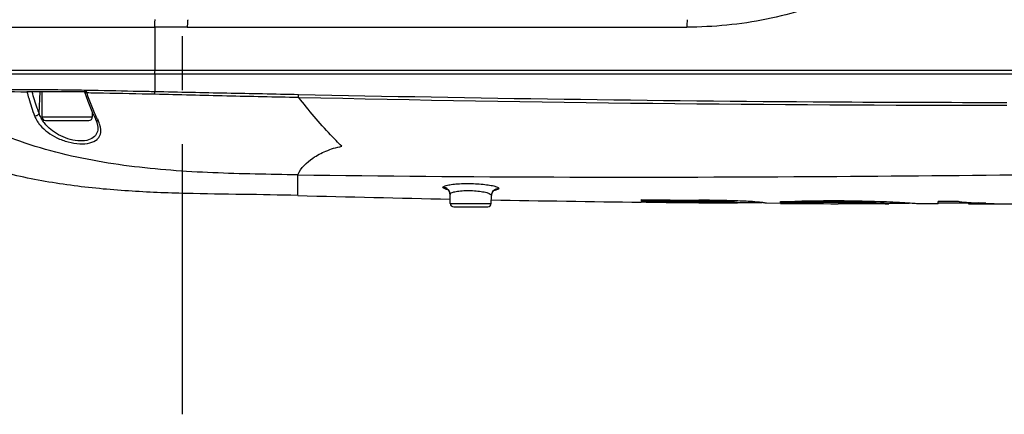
# Model space of a CAD drawing. Header units: millimetres. Extents: x 5828 to 6704, y 123 to 421.
# Tile 82 of 145: x 6399.22 to 6406.06, y 304.73 to 307.46. Entities that reach past the tile are written whole.
import ezdxf

# ---------------------------------------------------------------- set-up
doc = ezdxf.new("R2010")
doc.units = ezdxf.units.MM
doc.linetypes.add('CENTER', pattern=[0.6, 0.375, -0.075, 0.075, -0.075])
doc.layers.add('中心线', color=7, linetype='Continuous')
doc.layers.add('外形图', color=7, linetype='Continuous')

msp = doc.modelspace()

# ---------------------------------------------------------------- linework, layer by layer
at = {"layer": '中心线', "linetype": 'CENTER', "ltscale": 5}
msp.add_line((6400.3543, 304.7251), (6400.3543, 314.4352), dxfattribs=at)
at = {"layer": '外形图', "color": 7, "linetype": 'Continuous'}
for p, q in [((6398.1418, 307.4137), (6400.1615, 307.4137)), ((6400.3876, 307.413), (6400.1615, 307.4137)), ((6400.3876, 307.413), (6403.8547, 307.413)), ((6398.1535, 307.1148), (6413.3027, 307.1148)), ((6398.1546, 307.0887), (6411.8799, 307.0887)), ((6400.1626, 307.0887), (6400.1631, 306.9644)), ((6399.3794, 306.9774), (6399.2725, 306.9781)), ((6399.6892, 306.9648), (6399.2736, 306.9648)), ((6399.359, 306.8152), (6399.3664, 306.9648)), ((6399.3793, 306.7898), (6399.3793, 306.9648)), ((6399.6883, 306.9739), (6399.672, 306.9742)), ((6399.3793, 306.7898), (6399.7293, 306.7898)), ((6399.7293, 306.7898), (6399.7293, 306.8212)), ((6399.4043, 306.7648), (6399.7043, 306.7648)), ((6399.7523, 306.7706), (6399.7522, 306.7707)), ((6399.7672, 306.7189), (6399.7672, 306.7189)), ((6401.1543, 306.2443), (6401.1543, 306.3876)), ((6402.2118, 306.1894), (6402.2107, 306.2519)), ((6402.4969, 306.1894), (6402.4979, 306.2445)), ((6402.2123, 306.2196), (6402.21, 306.2196)), ((6402.2123, 306.2191), (6402.21, 306.2191)), ((6402.2118, 306.1894), (6402.4969, 306.1894)), ((6403.5728, 306.1976), (6403.5382, 306.198)), ((6403.5384, 306.2056), (6403.5384, 306.2158)), ((6403.5384, 306.2158), (6403.9381, 306.2116)), ((6403.5384, 306.2106), (6403.9334, 306.2063)), ((6403.9333, 306.2013), (6403.938, 306.2013)), ((6403.9334, 306.2063), (6403.9334, 306.2013)), ((6403.9334, 306.2063), (6403.9381, 306.2063)), ((6404.1484, 306.2017), (6404.1484, 306.1967)), ((6404.2042, 306.197), (6404.2042, 306.192)), ((6404.407, 306.1899), (6404.407, 306.1899)), ((6404.5029, 306.1893), (6404.407, 306.1899)), ((6404.503, 306.1991), (6404.4983, 306.1989)), ((6404.4983, 306.1989), (6404.5029, 306.1987)), ((6404.6462, 306.1973), (6404.6415, 306.1972)), ((6404.6415, 306.1972), (6404.6415, 306.1922)), ((6404.6415, 306.1922), (6404.6462, 306.1923)), ((6404.6462, 306.1973), (6404.6462, 306.1923)), ((6404.9034, 306.2001), (6404.9034, 306.195)), ((6405.2224, 306.1928), (6405.2555, 306.1909)), ((6405.2552, 306.1859), (6405.2555, 306.1859)), ((6405.2554, 306.1859), (6405.2555, 306.1859)), ((6405.2555, 306.1909), (6405.2555, 306.1859)), ((6405.2555, 306.1909), (6405.2556, 306.1909)), ((6405.2555, 306.1859), (6405.2556, 306.1859)), ((6405.5992, 306.1853), (6405.5992, 306.2032)), ((6405.6815, 306.2031), (6405.5992, 306.2032)), ((6405.8089, 306.1903), (6405.5992, 306.1903)), ((6405.8089, 306.191), (6405.8089, 306.186)), ((6405.8933, 306.1917), (6405.8778, 306.1923)), ((6405.8933, 306.1915), (6405.8778, 306.1923)), ((6405.9281, 306.1903), (6405.8931, 306.1903)), ((6402.2368, 306.1648), (6402.4719, 306.1648))]:
    msp.add_line(p, q, dxfattribs=at)
for points in [[(6399.673, 306.9648), (6399.6974, 306.8991), (6399.7303, 306.8188), (6399.7522, 306.7707)], [(6399.7523, 306.7706), (6399.7608, 306.7499), (6399.7672, 306.7189)], [(6402.1943, 306.2869), (6402.1904, 306.2882), (6402.1945, 306.2856), (6402.2046, 306.2739), (6402.2107, 306.2519)], [(6402.4979, 306.2445), (6402.498, 306.2471), (6402.5044, 306.2673), (6402.5151, 306.2791), (6402.5195, 306.2817)], [(6405.2397, 306.1918), (6405.2511, 306.1912), (6405.2555, 306.1909)]]:
    msp.add_lwpolyline(points, dxfattribs=at)
for centre, radius, start, end in [((6398.9796, 267.5969), 39.3666, 89.57056, 90.56927), ((6399.7306, 306.9688), 0.042, 191.42815, 194.16265), ((6406.0979, 528.1677), 221.2971, 268.721405, 269.994013), ((6399.4043, 306.7898), 0.025, 180, 270), ((6399.7043, 306.7898), 0.025, 270, 0), ((6399.5728, 306.9059), 0.2699, 214.44575, 219.94406), ((6399.5708, 306.8873), 0.2238, 206.79735, 208.57606), ((6400.2955, 307.0265), 0.5886, 205.25956, 206.7132), ((6399.6335, 306.688), 0.1543, 10.76187, 13.42953), ((6405.098, 449.7531), 143.563, 268.42591, 268.847359), ((6402.2518, 306.5532), 0.2741, 257.66653, 259.04972), ((6402.1615, 306.251), 0.0492, 27.13841, 30.24791), ((6402.4709, 306.5367), 0.2616, 279.50224, 279.75121), ((6402.2368, 306.1898), 0.025, 181, 270), ((6402.4719, 306.1898), 0.025, 270, 359), ((6405.4361, 467.4219), 161.235, 268.955654, 269.325549), ((6405.5904, 480.0481), 173.8616, 269.335074, 269.455422), ((6403.777, 289.5896), 16.6124, 89.30965, 89.44462), ((6403.7771, 289.6303), 16.5768, 89.30859, 89.44366), ((6404.0849, 304.8931), 1.3101, 86.59944, 87.22402), ((6405.5998, 480.607), 174.4162, 269.541444, 269.598488), ((6404.9145, 313.5347), 7.3475, 266.78893, 267.87056), ((6405.7213, 497.0256), 190.8402, 269.634201, 269.75442), ((6404.8534, 297.9988), 8.2078, 89.65085, 92.44698), ((6404.9144, 313.5345), 7.3424, 267.18309, 267.86945), ((6404.8688, 297.2949), 8.9052, 89.77721, 91.43238), ((6404.8687, 297.292), 8.9031, 89.77646, 91.432), ((6405.7458, 501.3196), 195.1294, 269.856059, 269.897438), ((6406.1331, 311.0132), 4.8276, 265.40798, 266.15783), ((6405.8907, 310.9584), 4.7731, 269.0176, 270.02865), ((6406.133, 311.0114), 4.8259, 266.15785, 266.96839), ((6405.8907, 310.9604), 4.7751, 270.02883, 271.53182), ((6406.1327, 311.0062), 4.8206, 267.15348, 270.09184)]:
    msp.add_arc(centre, radius, start, end, dxfattribs=at)
for points, knots in [([(6405.6028, 308.4597), (6405.6015, 308.4134), (6405.5887, 308.3207), (6405.526, 308.1455), (6405.3906, 307.953), (6405.1775, 307.7727), (6404.9354, 307.6347), (6404.6765, 307.5331), (6404.4073, 307.4628), (6404.1323, 307.4222), (6403.9472, 307.413), (6403.8547, 307.413)], [0, 0, 0, 0, 0.062614, 0.125245, 0.250095, 0.374984, 0.499947, 0.624957, 0.74994, 0.874978, 1, 1, 1, 1]), ([(6400.1615, 307.4137), (6400.1615, 307.4198), (6400.1617, 307.4312), (6400.1622, 307.4467), (6400.1636, 307.4575), (6400.1642, 307.4636), (6400.1654, 307.4651)], [0, 0, 0, 0, 0.353618, 0.664562, 0.889199, 1, 1, 1, 1]), ([(6400.3919, 307.4648), (6400.3914, 307.4648), (6400.3907, 307.463), (6400.3901, 307.4603), (6400.3893, 307.4554), (6400.3885, 307.4461), (6400.3878, 307.4317), (6400.3876, 307.4196), (6400.3876, 307.413)], [0, 0, 0, 0, 0.025381, 0.084462, 0.177904, 0.302261, 0.62422, 1, 1, 1, 1]), ([(6403.8574, 307.4648), (6403.857, 307.4648), (6403.8567, 307.4628), (6403.8562, 307.4604), (6403.8558, 307.4554), (6403.8552, 307.4461), (6403.8548, 307.4317), (6403.8547, 307.4196), (6403.8547, 307.413)], [0, 0, 0, 0, 0.02203, 0.080007, 0.173215, 0.297893, 0.62163, 1, 1, 1, 1]), ([(6400.1626, 307.0887), (6400.1626, 307.0918), (6400.1627, 307.0976), (6400.163, 307.1055), (6400.1637, 307.1109), (6400.164, 307.114), (6400.1646, 307.1147)], [0, 0, 0, 0, 0.356468, 0.669684, 0.893453, 1, 1, 1, 1]), ([(6401.1543, 306.2443), (6401.0272, 306.2477), (6400.7689, 306.2519), (6400.3769, 306.2564), (6399.9776, 306.2719), (6399.5762, 306.3093), (6399.18, 306.3792), (6398.7992, 306.4956), (6398.447, 306.6783), (6398.2506, 306.8562), (6398.1656, 306.9563)], [0, 0, 0, 0, 0.120588, 0.244886, 0.371583, 0.499299, 0.626802, 0.752327, 0.875495, 1, 1, 1, 1]), ([(6399.2725, 306.9781), (6399.2072, 306.9785), (6398.9772, 306.9799), (6398.7473, 306.9794), (6398.5826, 306.9779)], [0, 0, 0, 0, 0.28408, 1, 1, 1, 1]), ([(6399.2746, 306.9623), (6399.2785, 306.9478), (6399.2942, 306.8922), (6399.3122, 306.8372), (6399.3272, 306.7973)], [0, 0, 0, 0, 0.261355, 1, 1, 1, 1]), ([(6399.359, 306.8152), (6399.3546, 306.827), (6399.3369, 306.8762), (6399.3215, 306.9264), (6399.3108, 306.9648)], [0, 0, 0, 0, 0.239278, 1, 1, 1, 1]), ([(6399.672, 306.9742), (6399.6471, 306.9747), (6399.5496, 306.9762), (6399.452, 306.977), (6399.3794, 306.9774)], [0, 0, 0, 0, 0.255441, 1, 1, 1, 1]), ([(6399.6733, 306.9648), (6399.6739, 306.9638), (6399.6782, 306.9593), (6399.685, 306.9583), (6399.6899, 306.9585)], [0, 0, 0, 0, 0.193154, 1, 1, 1, 1]), ([(6399.6899, 306.9585), (6399.7287, 306.9577), (6399.8864, 306.9543), (6400.0441, 306.9518), (6400.1631, 306.9494)], [0, 0, 0, 0, 0.245542, 1, 1, 1, 1]), ([(6399.7632, 306.7754), (6399.7496, 306.8042), (6399.7248, 306.8651), (6399.7009, 306.9264), (6399.6899, 306.9585)], [0, 0, 0, 0, 0.484438, 1, 1, 1, 1]), ([(6400.1631, 306.9644), (6400.1264, 306.9651), (6399.9816, 306.9679), (6399.8368, 306.9711), (6399.7287, 306.9732)], [0, 0, 0, 0, 0.253236, 1, 1, 1, 1]), ([(6400.1631, 306.9494), (6400.1631, 306.9505), (6400.1629, 306.9555), (6400.163, 306.9605), (6400.1631, 306.9644)], [0, 0, 0, 0, 0.222428, 1, 1, 1, 1]), ([(6401.1596, 306.9439), (6400.9934, 306.9474), (6400.6613, 306.9535), (6400.3291, 306.9608), (6400.1631, 306.9644)], [0, 0, 0, 0, 0.500095, 1, 1, 1, 1]), ([(6400.1631, 306.9494), (6400.3292, 306.9454), (6400.6614, 306.9366), (6400.9937, 306.9297), (6401.1599, 306.9262)], [0, 0, 0, 0, 0.499937, 1, 1, 1, 1]), ([(6401.1598, 306.9262), (6401.1598, 306.9274), (6401.1595, 306.9333), (6401.1595, 306.9393), (6401.1596, 306.9439)], [0, 0, 0, 0, 0.207962, 1, 1, 1, 1]), ([(6406.0744, 306.8885), (6405.6645, 306.8884), (6404.0261, 306.8933), (6402.3878, 306.9182), (6401.1596, 306.9439)], [0, 0, 0, 0, 0.250188, 1, 1, 1, 1]), ([(6401.4592, 306.5863), (6401.433, 306.6121), (6401.3275, 306.7202), (6401.23, 306.836), (6401.1599, 306.9262)], [0, 0, 0, 0, 0.243562, 1, 1, 1, 1]), ([(6401.1543, 306.3875), (6401.0554, 306.3889), (6400.8587, 306.3922), (6400.4682, 306.4033), (6399.9801, 306.4381), (6399.3981, 306.5464), (6399.0248, 306.6918), (6398.8509, 306.7887)], [0, 0, 0, 0, 0.125781, 0.24989, 0.496471, 0.746943, 1, 1, 1, 1]), ([(6399.3272, 306.7973), (6399.3298, 306.7969), (6399.3396, 306.7971), (6399.3491, 306.8018), (6399.3539, 306.8069)], [0, 0, 0, 0, 0.276408, 1, 1, 1, 1]), ([(6399.3272, 306.7973), (6399.3285, 306.7935), (6399.3346, 306.7781), (6399.3431, 306.7636), (6399.3502, 306.7532)], [0, 0, 0, 0, 0.239272, 1, 1, 1, 1]), ([(6399.3659, 306.7326), (6399.3971, 306.6953), (6399.462, 306.6496), (6399.5595, 306.6137), (6399.6378, 306.6006), (6399.7073, 306.6046), (6399.7545, 306.6248), (6399.7766, 306.65), (6399.7888, 306.6781), (6399.788, 306.7018), (6399.7852, 306.7169)], [0, 0, 0, 0, 0.276798, 0.43504, 0.590659, 0.72479, 0.828032, 0.871321, 0.912668, 1, 1, 1, 1]), ([(6399.3954, 306.7479), (6399.3934, 306.7505), (6399.3857, 306.7608), (6399.3789, 306.7718), (6399.3743, 306.7802)], [0, 0, 0, 0, 0.256071, 1, 1, 1, 1]), ([(6399.7672, 306.7189), (6399.7679, 306.7052), (6399.7646, 306.6768), (6399.7352, 306.6412), (6399.6858, 306.6233), (6399.6246, 306.622), (6399.5577, 306.6363), (6399.4751, 306.6715), (6399.4214, 306.7143), (6399.3954, 306.7479)], [0, 0, 0, 0, 0.088817, 0.177192, 0.284483, 0.418694, 0.570591, 0.724429, 1, 1, 1, 1]), ([(6399.7697, 306.762), (6399.7658, 306.7618), (6399.7588, 306.763), (6399.7535, 306.768), (6399.7523, 306.7706)], [0, 0, 0, 0, 0.572458, 1, 1, 1, 1]), ([(6399.7837, 306.7239), (6399.7829, 306.727), (6399.7794, 306.7401), (6399.7743, 306.7527), (6399.7697, 306.762)], [0, 0, 0, 0, 0.237798, 1, 1, 1, 1]), ([(6401.1543, 306.3876), (6402.3387, 306.371), (6404.0254, 306.3676), (6406.1902, 306.3878), (6407.633, 306.4073), (6409.0285, 306.4337), (6410.8652, 306.4924), (6412.2386, 306.5784), (6413.1544, 306.6683)], [0, 0, 0, 0, 0.295924, 0.421386, 0.540874, 0.656426, 0.770096, 1, 1, 1, 1]), ([(6401.1543, 306.3876), (6401.1755, 306.4355), (6401.2413, 306.4995), (6401.3515, 306.5573), (6401.4214, 306.5784), (6401.4592, 306.5863)], [0, 0, 0, 0, 0.419882, 0.6904, 1, 1, 1, 1]), ([(6402.1617, 306.3005), (6402.1617, 306.3035), (6402.1707, 306.3101), (6402.1787, 306.3122), (6402.1847, 306.3138)], [0, 0, 0, 0, 0.327802, 1, 1, 1, 1]), ([(6402.1847, 306.3138), (6402.1956, 306.3168), (6402.2218, 306.3213), (6402.2845, 306.3274), (6402.3545, 306.328), (6402.4254, 306.3239), (6402.4728, 306.3187), (6402.5102, 306.3119), (6402.5313, 306.306), (6402.5392, 306.3022)], [0, 0, 0, 0, 0.095399, 0.222247, 0.527702, 0.681011, 0.817607, 0.926626, 1, 1, 1, 1]), ([(6402.1714, 306.2919), (6402.1699, 306.2926), (6402.1662, 306.2944), (6402.1617, 306.2977), (6402.1617, 306.3005)], [0, 0, 0, 0, 0.355206, 1, 1, 1, 1]), ([(6402.1933, 306.2854), (6402.1911, 306.2859), (6402.1837, 306.2877), (6402.1763, 306.2898), (6402.1714, 306.2919)], [0, 0, 0, 0, 0.295715, 1, 1, 1, 1]), ([(6402.2107, 306.2519), (6402.2107, 306.2528), (6402.2118, 306.2572), (6402.2161, 306.2599), (6402.2193, 306.2616)], [0, 0, 0, 0, 0.18735, 1, 1, 1, 1]), ([(6402.2193, 306.2616), (6402.227, 306.2658), (6402.2482, 306.2716), (6402.2852, 306.2771), (6402.3308, 306.2794), (6402.3792, 306.2781), (6402.4243, 306.2735), (6402.4618, 306.2656), (6402.485, 306.2583), (6402.4979, 306.2488), (6402.4979, 306.2445)], [0, 0, 0, 0, 0.090892, 0.225527, 0.390078, 0.565124, 0.729253, 0.863585, 0.954815, 1, 1, 1, 1]), ([(6402.4979, 306.2445), (6402.4981, 306.2571), (6402.5093, 306.2833), (6402.536, 306.2933), (6402.5488, 306.2931)], [0, 0, 0, 0, 0.498034, 1, 1, 1, 1]), ([(6402.5488, 306.2931), (6402.5487, 306.2892), (6402.5343, 306.2821), (6402.5236, 306.2803), (6402.5152, 306.2789)], [0, 0, 0, 0, 0.311109, 1, 1, 1, 1]), ([(6402.5392, 306.3022), (6402.5406, 306.3015), (6402.5444, 306.2995), (6402.5488, 306.296), (6402.5488, 306.2931)], [0, 0, 0, 0, 0.354698, 1, 1, 1, 1]), ([(6403.5384, 306.2056), (6403.5713, 306.2052), (6403.6289, 306.2037), (6403.7112, 306.2032), (6403.81, 306.2041), (6403.8841, 306.2018), (6403.9334, 306.2013)], [0, 0, 0, 0, 0.250004, 0.437498, 0.625002, 1, 1, 1, 1]), ([(6404.1946, 306.2069), (6404.1739, 306.2075), (6404.0883, 306.2099), (6404.0027, 306.211), (6403.9379, 306.2116)], [0, 0, 0, 0, 0.242816, 1, 1, 1, 1]), ([(6403.9771, 306.2059), (6403.9928, 306.2057), (6404.0499, 306.2049), (6404.107, 306.2037), (6404.1484, 306.2017)], [0, 0, 0, 0, 0.273608, 1, 1, 1, 1]), ([(6403.9771, 306.2009), (6403.9928, 306.2007), (6404.0499, 306.1999), (6404.107, 306.1987), (6404.1484, 306.1967)], [0, 0, 0, 0, 0.273608, 1, 1, 1, 1]), ([(6404.1484, 306.1967), (6404.1623, 306.196), (6404.1809, 306.1947), (6404.1995, 306.1931), (6404.2042, 306.192)], [0, 0, 0, 0, 0.746504, 1, 1, 1, 1]), ([(6404.1627, 306.201), (6404.1728, 306.2003), (6404.1866, 306.1992), (6404.2005, 306.1978), (6404.2042, 306.197)], [0, 0, 0, 0, 0.729968, 1, 1, 1, 1]), ([(6404.3746, 306.1956), (6404.3527, 306.1983), (6404.2927, 306.2031), (6404.2327, 306.2056), (6404.1946, 306.2069)], [0, 0, 0, 0, 0.366825, 1, 1, 1, 1]), ([(6404.3891, 306.1935), (6404.3881, 306.1937), (6404.3832, 306.1944), (6404.3784, 306.1951), (6404.3746, 306.1956)], [0, 0, 0, 0, 0.211977, 1, 1, 1, 1]), ([(6404.407, 306.1899), (6404.407, 306.1902), (6404.4051, 306.1901), (6404.4028, 306.1913), (6404.3967, 306.1922), (6404.3921, 306.1931), (6404.3891, 306.1935)], [0, 0, 0, 0, 0.047904, 0.205314, 0.506611, 1, 1, 1, 1]), ([(6405.3289, 306.195), (6405.2993, 306.1967), (6405.1576, 306.2036), (6405.0157, 306.206), (6404.9034, 306.2065)], [0, 0, 0, 0, 0.208918, 1, 1, 1, 1]), ([(6404.9034, 306.2001), (6404.9359, 306.1999), (6405.0423, 306.199), (6405.1486, 306.1965), (6405.2224, 306.1928)], [0, 0, 0, 0, 0.305436, 1, 1, 1, 1]), ([(6404.9034, 306.195), (6404.988, 306.1947), (6405.0972, 306.1934), (6405.2145, 306.1882), (6405.2472, 306.1865), (6405.2554, 306.1859)], [0, 0, 0, 0, 0.720766, 0.930132, 1, 1, 1, 1]), ([(6405.4482, 306.1868), (6405.4419, 306.1873), (6405.4022, 306.1904), (6405.3624, 306.193), (6405.3289, 306.195)], [0, 0, 0, 0, 0.158073, 1, 1, 1, 1]), ([(6405.4622, 306.1855), (6405.4622, 306.1858), (6405.4604, 306.1854), (6405.4584, 306.1862), (6405.4536, 306.1862), (6405.4502, 306.1866), (6405.4482, 306.1868)], [0, 0, 0, 0, 0.063581, 0.251946, 0.564357, 1, 1, 1, 1]), ([(6405.7466, 306.201), (6405.7423, 306.2014), (6405.7206, 306.2028), (6405.6988, 306.2031), (6405.6815, 306.2031)], [0, 0, 0, 0, 0.200944, 1, 1, 1, 1])]:
    msp.add_open_spline(points, degree=3, knots=knots, dxfattribs=at)
for points in [[(6400.1615, 307.4137), (6400.1618, 307.314), (6400.1622, 307.2144), (6400.1625, 307.1148)], [(6399.2746, 306.9623), (6399.2742, 306.9632), (6399.2739, 306.964), (6399.2737, 306.9648)], [(6399.2923, 306.9648), (6399.2867, 306.9626), (6399.2805, 306.9616), (6399.2746, 306.9623)], [(6399.7287, 306.9732), (6399.7152, 306.9734), (6399.7017, 306.9737), (6399.6883, 306.9739)], [(6399.6888, 306.9648), (6399.689, 306.9633), (6399.6892, 306.9619), (6399.6895, 306.9605)], [(6399.3539, 306.8069), (6399.3562, 306.8093), (6399.358, 306.8121), (6399.359, 306.8152)], [(6399.371, 306.7863), (6399.3663, 306.7957), (6399.3623, 306.8053), (6399.359, 306.8152)], [(6402.1808, 306.2963), (6402.1748, 306.2989), (6402.1682, 306.3004), (6402.1617, 306.3005)], [(6402.204, 306.2758), (6402.1988, 306.2847), (6402.1903, 306.2922), (6402.1808, 306.2963)], [(6402.2107, 306.2519), (6402.2105, 306.2593), (6402.2086, 306.2669), (6402.2053, 306.2734)], [(6403.9379, 306.1944), (6404.0267, 306.1935), (6404.1154, 306.1927), (6404.2042, 306.192)], [(6405.2556, 306.1859), (6405.1382, 306.1862), (6405.0207, 306.1866), (6404.9033, 306.1871)], [(6405.5992, 306.1853), (6405.5535, 306.1854), (6405.5079, 306.1854), (6405.4622, 306.1855)], [(6405.8369, 306.1905), (6405.8276, 306.1906), (6405.8182, 306.1908), (6405.8089, 306.191)], [(6405.865, 306.1905), (6405.8556, 306.1905), (6405.8463, 306.1904), (6405.8369, 306.1905)], [(6405.8931, 306.1903), (6405.8837, 306.1903), (6405.8744, 306.1904), (6405.865, 306.1905)]]:
    msp.add_open_spline(points, degree=3, dxfattribs=at)

doc.saveas('drawing.dxf')
